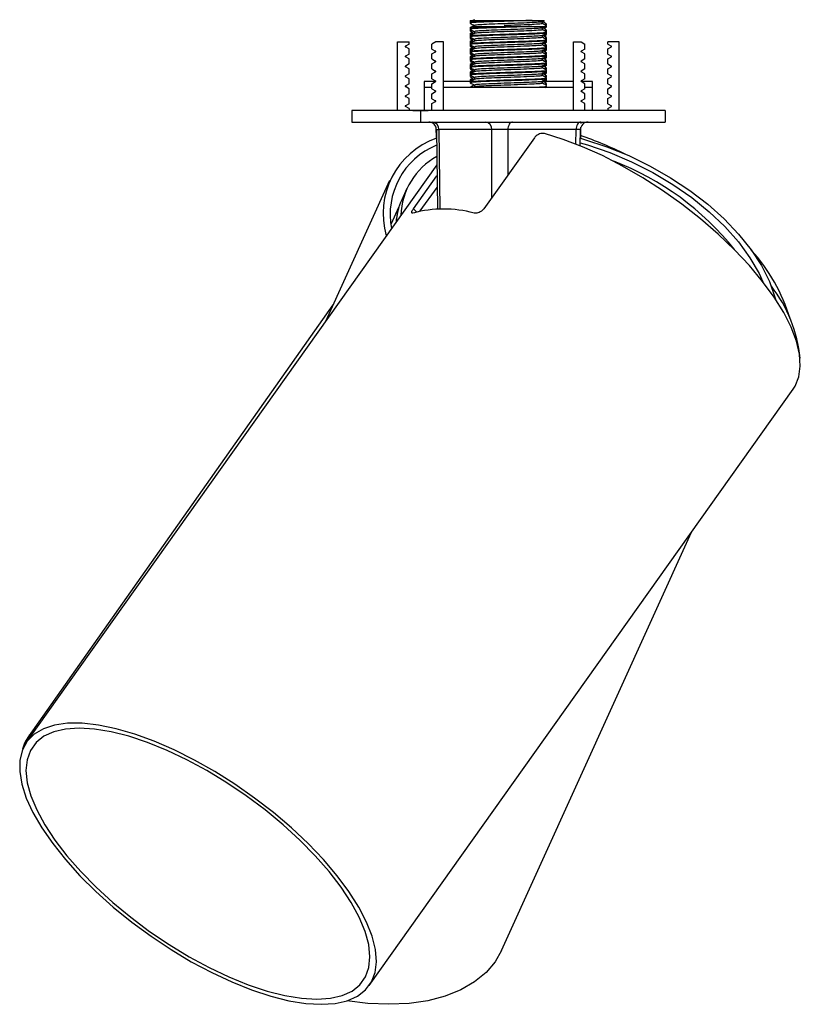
# Model space of a CAD drawing. Header units: millimetres. Extents: x 465 to 922, y 447 to 608.
# Tile 6 of 6: x 901 to 922, y 447 to 472. Entities that reach past the tile are written whole.
import ezdxf

# ---------------------------------------------------------------- set-up
doc = ezdxf.new("R2010")
doc.units = ezdxf.units.MM
doc.linetypes.add('CENTERX2', pattern=[20.32, 12.7, -2.54, 2.54, -2.54])

msp = doc.modelspace()

# ---------------------------------------------------------------- linework, layer by layer
at = {"color": 7, "linetype": 'Continuous', "lineweight": 25}
for p, q in [((912.874, 472.358), (912.874, 472.333)), ((912.875, 472.404), (912.949, 472.404)), ((912.876, 472.379), (912.893, 472.369)), ((913.76, 472.404), (914.496, 472.404)), ((914.551, 472.404), (914.685, 472.404)), ((914.765, 472.368), (914.817, 472.399)), ((914.766, 472.32), (914.766, 472.369)), ((914.874, 472.28), (914.874, 472.305)), ((912.874, 472.205), (912.874, 472.198)), ((912.874, 472.198), (912.874, 472.173)), ((912.874, 472.158), (912.874, 472.133)), ((912.874, 472.052), (912.874, 472.027)), ((912.876, 472.225), (912.898, 472.213)), ((912.886, 472.165), (912.876, 472.159)), ((912.913, 472.142), (912.89, 472.133)), ((912.983, 472.269), (912.983, 472.269)), ((912.985, 472.113), (912.985, 472.063)), ((913.751, 472.244), (914.489, 472.244)), ((914.544, 472.244), (914.584, 472.244)), ((914.765, 472.209), (914.817, 472.239)), ((914.766, 472.16), (914.766, 472.21)), ((914.862, 472.123), (914.872, 472.129)), ((914.873, 472.059), (914.863, 472.065)), ((914.873, 472.107), (914.865, 472.111)), ((914.874, 472.104), (914.868, 472.105)), ((914.874, 472.233), (914.874, 472.258)), ((914.874, 472.127), (914.874, 472.152)), ((914.874, 472.098), (914.874, 472.105)), ((914.874, 472.073), (914.874, 472.098)), ((914.874, 472.033), (914.874, 472.058)), ((910.974, 470.044), (910.974, 471.844)), ((910.974, 471.844), (911.274, 471.844)), ((911.274, 471.784), (911.178, 471.729)), ((911.274, 471.784), (911.274, 471.844)), ((911.975, 471.844), (911.874, 471.786)), ((911.874, 471.654), (911.874, 471.786)), ((912.174, 471.844), (911.975, 471.844)), ((912.174, 470.044), (912.174, 471.844)), ((912.874, 472.005), (912.874, 471.998)), ((912.874, 471.998), (912.874, 471.973)), ((912.874, 471.958), (912.874, 471.933)), ((912.874, 471.852), (912.874, 471.827)), ((912.874, 471.805), (912.874, 471.798)), ((912.874, 471.798), (912.874, 471.773)), ((912.876, 472.025), (912.898, 472.013)), ((912.886, 472.013), (912.876, 472.007)), ((912.886, 471.965), (912.876, 471.959)), ((912.876, 471.825), (912.898, 471.813)), ((912.892, 471.816), (912.876, 471.807)), ((912.985, 471.913), (912.985, 471.863)), ((914.766, 471.96), (914.766, 472.01)), ((914.766, 471.76), (914.766, 471.81)), ((914.862, 471.923), (914.872, 471.929)), ((914.873, 471.859), (914.863, 471.865)), ((914.873, 471.907), (914.865, 471.911)), ((914.874, 471.904), (914.868, 471.905)), ((914.874, 471.927), (914.874, 471.952)), ((914.874, 471.898), (914.874, 471.905)), ((914.874, 471.873), (914.874, 471.898)), ((914.874, 471.833), (914.874, 471.858)), ((915.574, 471.844), (915.774, 471.844)), ((915.574, 470.044), (915.574, 471.844)), ((915.774, 471.844), (915.874, 471.786)), ((915.874, 471.654), (915.874, 471.786)), ((916.474, 471.784), (916.474, 471.844)), ((916.774, 471.844), (916.474, 471.844)), ((916.474, 471.784), (916.57, 471.729)), ((916.774, 470.044), (916.774, 471.844)), ((911.274, 471.656), (911.178, 471.711)), ((911.274, 471.524), (911.178, 471.469)), ((911.274, 471.524), (911.274, 471.656)), ((911.874, 471.654), (911.97, 471.599)), ((911.874, 471.526), (911.97, 471.581)), ((911.874, 471.394), (911.874, 471.526)), ((912.874, 471.758), (912.874, 471.733)), ((912.874, 471.652), (912.874, 471.627)), ((912.874, 471.605), (912.874, 471.598)), ((912.874, 471.598), (912.874, 471.573)), ((912.874, 471.558), (912.874, 471.533)), ((912.886, 471.765), (912.876, 471.759)), ((912.876, 471.625), (912.898, 471.613)), ((912.892, 471.616), (912.876, 471.607)), ((912.886, 471.565), (912.876, 471.559)), ((912.985, 471.713), (912.985, 471.663)), ((914.766, 471.56), (914.766, 471.61)), ((914.862, 471.723), (914.872, 471.729)), ((914.862, 471.523), (914.872, 471.529)), ((914.873, 471.659), (914.863, 471.665)), ((914.873, 471.707), (914.865, 471.711)), ((914.874, 471.704), (914.868, 471.705)), ((914.874, 471.727), (914.874, 471.752)), ((914.874, 471.698), (914.874, 471.705)), ((914.874, 471.673), (914.874, 471.698)), ((914.874, 471.633), (914.874, 471.658)), ((914.874, 471.527), (914.874, 471.552)), ((915.874, 471.654), (915.778, 471.599)), ((915.874, 471.526), (915.778, 471.581)), ((915.874, 471.394), (915.874, 471.526)), ((916.474, 471.656), (916.57, 471.711)), ((916.474, 471.524), (916.474, 471.656)), ((916.474, 471.524), (916.57, 471.469)), ((911.274, 471.396), (911.178, 471.451)), ((911.274, 471.264), (911.274, 471.396)), ((911.874, 471.394), (911.97, 471.339)), ((911.874, 471.266), (911.97, 471.321)), ((911.874, 471.134), (911.874, 471.266)), ((912.874, 471.452), (912.874, 471.427)), ((912.874, 471.405), (912.874, 471.398)), ((912.874, 471.398), (912.874, 471.373)), ((912.874, 471.358), (912.874, 471.333)), ((912.876, 471.425), (912.898, 471.413)), ((912.886, 471.413), (912.876, 471.407)), ((912.886, 471.365), (912.876, 471.359)), ((912.905, 471.376), (912.891, 471.368)), ((912.985, 471.513), (912.985, 471.463)), ((912.985, 471.313), (912.985, 471.263)), ((914.766, 471.36), (914.766, 471.41)), ((914.858, 471.268), (914.844, 471.276)), ((914.862, 471.323), (914.872, 471.329)), ((914.873, 471.459), (914.863, 471.465)), ((914.873, 471.507), (914.865, 471.511)), ((914.873, 471.307), (914.865, 471.311)), ((914.874, 471.504), (914.868, 471.505)), ((914.874, 471.304), (914.868, 471.305)), ((914.874, 471.498), (914.874, 471.505)), ((914.874, 471.473), (914.874, 471.498)), ((914.874, 471.433), (914.874, 471.458)), ((914.874, 471.327), (914.874, 471.352)), ((914.874, 471.298), (914.874, 471.305)), ((914.874, 471.273), (914.874, 471.298)), ((915.874, 471.394), (915.778, 471.339)), ((915.874, 471.266), (915.778, 471.321)), ((915.874, 471.134), (915.874, 471.266)), ((916.474, 471.396), (916.57, 471.451)), ((916.474, 471.264), (916.474, 471.396)), ((911.274, 471.264), (911.178, 471.209)), ((911.274, 471.136), (911.178, 471.191)), ((911.274, 471.004), (911.274, 471.136)), ((911.874, 471.134), (911.97, 471.079)), ((911.874, 471.006), (911.97, 471.061)), ((912.874, 471.252), (912.874, 471.227)), ((912.874, 471.205), (912.874, 471.198)), ((912.874, 471.198), (912.874, 471.173)), ((912.874, 471.158), (912.874, 471.133)), ((912.874, 471.052), (912.874, 471.027)), ((912.876, 471.225), (912.898, 471.213)), ((912.892, 471.216), (912.876, 471.207)), ((912.886, 471.165), (912.876, 471.159)), ((912.876, 471.025), (912.898, 471.013)), ((912.892, 471.016), (912.876, 471.007)), ((912.985, 471.113), (912.985, 471.063)), ((914.766, 471.16), (914.766, 471.21)), ((914.766, 470.96), (914.766, 471.01)), ((914.862, 471.123), (914.872, 471.129)), ((914.873, 471.259), (914.863, 471.265)), ((914.873, 471.059), (914.863, 471.065)), ((914.873, 471.107), (914.865, 471.111)), ((914.874, 471.104), (914.868, 471.105)), ((914.874, 471.233), (914.874, 471.258)), ((914.874, 471.127), (914.874, 471.152)), ((914.874, 471.098), (914.874, 471.105)), ((914.874, 471.073), (914.874, 471.098)), ((914.874, 471.033), (914.874, 471.058)), ((915.874, 471.134), (915.778, 471.079)), ((915.874, 471.006), (915.778, 471.061)), ((916.474, 471.264), (916.57, 471.209)), ((916.474, 471.136), (916.57, 471.191)), ((916.474, 471.004), (916.474, 471.136)), ((911.274, 471.004), (911.178, 470.949)), ((911.274, 470.876), (911.178, 470.931)), ((911.274, 470.744), (911.274, 470.876)), ((911.674, 470.804), (911.674, 470.644)), ((911.973, 470.804), (911.674, 470.804)), ((911.874, 470.874), (911.874, 471.006)), ((911.874, 470.874), (911.97, 470.819)), ((911.874, 470.746), (911.97, 470.801)), ((912.878, 470.804), (912.174, 470.804)), ((912.874, 471.005), (912.874, 470.998)), ((912.874, 470.998), (912.874, 470.973)), ((912.874, 470.958), (912.874, 470.933)), ((912.874, 470.852), (912.874, 470.827)), ((912.874, 470.805), (912.874, 470.804)), ((912.874, 470.798), (912.874, 470.773)), ((912.886, 470.965), (912.876, 470.959)), ((912.876, 470.825), (912.898, 470.813)), ((912.892, 470.816), (912.876, 470.807)), ((912.985, 470.913), (912.985, 470.863)), ((914.766, 470.76), (914.766, 470.81)), ((915.574, 470.804), (914.78, 470.804)), ((914.826, 470.804), (914.873, 470.831)), ((914.847, 470.915), (914.872, 470.929)), ((914.873, 470.859), (914.863, 470.865)), ((914.873, 470.907), (914.865, 470.911)), ((914.874, 470.904), (914.868, 470.905)), ((914.874, 470.927), (914.874, 470.952)), ((914.874, 470.898), (914.874, 470.905)), ((914.874, 470.873), (914.874, 470.898)), ((914.874, 470.833), (914.874, 470.858)), ((914.874, 470.727), (914.874, 470.752)), ((916.074, 470.804), (915.775, 470.804)), ((915.874, 470.874), (915.778, 470.819)), ((915.874, 470.746), (915.778, 470.801)), ((915.874, 470.874), (915.874, 471.006)), ((916.074, 470.644), (916.074, 470.804)), ((916.474, 471.004), (916.57, 470.949)), ((916.474, 470.876), (916.57, 470.931)), ((916.474, 470.744), (916.474, 470.876)), ((911.274, 470.744), (911.178, 470.689)), ((911.274, 470.616), (911.178, 470.671)), ((911.274, 470.484), (911.274, 470.616)), ((911.674, 470.644), (911.674, 470.044)), ((911.874, 470.644), (911.674, 470.644)), ((911.874, 470.614), (911.874, 470.746)), ((911.874, 470.614), (911.97, 470.559)), ((911.874, 470.486), (911.97, 470.541)), ((915.574, 470.644), (912.174, 470.644)), ((912.874, 470.652), (912.874, 470.644)), ((912.984, 470.662), (912.953, 470.644)), ((912.985, 470.713), (912.985, 470.663)), ((914.826, 470.644), (914.873, 470.671)), ((914.862, 470.723), (914.872, 470.729)), ((914.874, 470.673), (914.874, 470.698)), ((915.874, 470.614), (915.778, 470.559)), ((915.874, 470.486), (915.778, 470.541)), ((915.874, 470.614), (915.874, 470.746)), ((916.074, 470.644), (915.874, 470.644)), ((916.074, 470.044), (916.074, 470.644)), ((916.474, 470.744), (916.57, 470.689)), ((916.474, 470.616), (916.57, 470.671)), ((916.474, 470.484), (916.474, 470.616)), ((911.274, 470.484), (911.178, 470.429)), ((911.274, 470.356), (911.178, 470.411)), ((911.274, 470.224), (911.274, 470.356)), ((911.874, 470.354), (911.874, 470.486)), ((911.874, 470.354), (911.97, 470.299)), ((911.874, 470.226), (911.97, 470.281)), ((915.874, 470.354), (915.778, 470.299)), ((915.874, 470.226), (915.778, 470.281)), ((915.874, 470.354), (915.874, 470.486)), ((916.474, 470.484), (916.57, 470.429)), ((916.474, 470.356), (916.57, 470.411)), ((916.474, 470.224), (916.474, 470.356)), ((909.774, 470.044), (909.774, 469.744)), ((917.974, 470.044), (909.774, 470.044)), ((911.274, 470.224), (911.178, 470.169)), ((911.274, 470.096), (911.178, 470.151)), ((911.274, 470.096), (911.274, 470.044)), ((911.874, 470.044), (911.874, 470.226)), ((915.874, 470.044), (915.874, 470.226)), ((916.474, 470.224), (916.57, 470.169)), ((916.474, 470.096), (916.57, 470.151)), ((916.474, 470.096), (916.474, 470.044)), ((917.974, 470.044), (917.974, 469.744)), ((909.774, 469.744), (917.974, 469.744)), ((911.979, 469.606), (911.983, 469.315)), ((911.989, 469.547), (912.015, 467.466)), ((913.44, 469.546), (912.052, 469.546)), ((915.644, 469.546), (913.861, 469.546)), ((915.755, 469.122), (915.76, 469.547)), ((915.766, 469.319), (915.77, 469.606)), ((914.555, 469.334), (913.234, 467.476)), ((912, 468.623), (901.269, 453.522)), ((910.762, 468.215), (909.085, 464.52)), ((911.392, 467.476), (912.004, 468.337)), ((911.217, 468.008), (911.082, 467.711)), ((911.57, 467.416), (912.008, 468.031)), ((911.009, 467.521), (910.8, 467.06)), ((909.284, 464.96), (901.316, 453.667)), ((909.287, 464.966), (909.277, 464.95)), ((910.235, 447.15), (921.326, 462.756)), ((913.695, 448.063), (918.664, 459.011))]:
    msp.add_line(p, q, dxfattribs=at)
at = {"color": 7, "linetype": 'CENTERX2'}
for p, q in [((911.374, 470.044), (911.774, 470.044)), ((911.774, 470.044), (911.574, 470.044)), ((911.574, 470.044), (911.574, 469.744))]:
    msp.add_line(p, q, dxfattribs=at)
at = {"color": 8, "linetype": 'Continuous', "lineweight": 25}
for p, q in [((912.052, 469.546), (912.078, 467.467)), ((913.443, 467.769), (913.44, 469.546)), ((913.861, 469.546), (913.863, 468.36)), ((915.639, 469.168), (915.644, 469.546)), ((911.392, 467.476), (911.467, 467.39))]:
    msp.add_line(p, q, dxfattribs=at)
at = {"color": 7, "linetype": 'Continuous', "lineweight": 25, "flags": 128}
for points in [[(913.984, 469.744), (913.96, 469.74), (913.937, 469.729), (913.916, 469.711), (913.897, 469.686), (913.882, 469.656), (913.87, 469.622), (913.863, 469.585), (913.861, 469.546)], [(915.767, 469.744), (915.743, 469.74), (915.72, 469.729), (915.699, 469.711), (915.68, 469.686), (915.665, 469.656), (915.654, 469.622), (915.647, 469.585), (915.644, 469.546)], [(915.775, 469.744), (915.775, 469.744), (915.771, 469.705)], [(921.326, 462.756), (921.376, 462.834), (921.473, 463.077), (921.512, 463.356), (921.491, 463.668), (921.411, 464.009), (921.272, 464.375), (921.077, 464.76), (920.827, 465.161), (920.527, 465.572), (920.179, 465.988), (919.789, 466.403), (919.362, 466.812), (918.902, 467.21), (918.415, 467.592), (917.909, 467.952), (917.389, 468.287), (916.862, 468.593), (916.335, 468.864), (915.814, 469.098), (915.307, 469.291), (914.819, 469.442)], [(915.757, 469.322), (915.864, 469.291), (916.447, 469.098), (917.022, 468.864), (917.581, 468.593), (918.117, 468.287), (918.623, 467.952), (919.092, 467.592), (919.519, 467.21), (919.898, 466.812), (920.225, 466.403), (920.494, 465.988), (920.703, 465.572), (920.849, 465.161), (920.864, 465.107)], [(915.755, 469.2), (915.943, 469.145), (916.525, 468.944), (917.097, 468.703), (917.651, 468.424), (918.179, 468.11), (918.673, 467.767), (919.128, 467.398), (919.537, 467.01), (919.894, 466.607), (920.194, 466.194), (920.434, 465.779), (920.532, 465.565)], [(908.978, 446.656), (909.342, 446.68), (909.659, 446.751), (909.925, 446.87), (910.137, 447.033), (910.292, 447.24), (910.387, 447.487), (910.422, 447.771), (910.397, 448.089), (910.31, 448.436), (910.165, 448.807), (909.961, 449.199), (909.703, 449.605), (909.393, 450.021), (909.036, 450.441), (908.636, 450.86), (908.199, 451.272), (907.729, 451.672), (907.234, 452.054), (906.72, 452.414), (906.193, 452.746), (905.66, 453.048), (905.128, 453.314), (904.604, 453.541), (904.096, 453.726), (903.609, 453.868), (903.15, 453.963), (902.725, 454.011), (902.339, 454.011), (901.998, 453.963), (901.706, 453.868), (901.466, 453.726), (901.283, 453.541), (901.157, 453.314), (901.092, 453.048), (901.087, 452.746), (901.143, 452.414), (901.259, 452.054), (901.434, 451.672), (901.665, 451.272), (901.95, 450.86), (902.284, 450.441), (902.663, 450.021), (903.082, 449.605), (903.536, 449.199), (904.02, 448.807), (904.525, 448.436), (905.047, 448.089), (905.578, 447.771), (906.111, 447.487), (906.64, 447.24), (907.156, 447.033), (907.655, 446.87), (908.129, 446.751), (908.572, 446.68), (908.978, 446.656)], [(908.86, 446.79), (909.217, 446.814), (909.527, 446.885), (909.786, 447.004), (909.991, 447.167), (910.138, 447.373), (910.225, 447.619), (910.253, 447.902), (910.219, 448.218), (910.125, 448.563), (909.972, 448.932), (909.762, 449.319), (909.497, 449.72), (909.182, 450.13), (908.821, 450.542), (908.418, 450.952), (907.979, 451.353), (907.51, 451.741), (907.017, 452.11), (906.507, 452.454), (905.987, 452.77), (905.463, 453.053), (904.944, 453.299), (904.435, 453.506), (903.945, 453.669), (903.478, 453.787), (903.043, 453.859), (902.644, 453.883), (902.287, 453.859), (901.977, 453.787), (901.718, 453.669), (901.514, 453.506), (901.367, 453.299), (901.279, 453.053), (901.252, 452.77), (901.285, 452.454), (901.379, 452.11), (901.532, 451.741), (901.742, 451.353), (902.007, 450.952), (902.322, 450.542), (902.683, 450.13), (903.086, 449.72), (903.525, 449.319), (903.995, 448.932), (904.487, 448.563), (904.997, 448.218), (905.518, 447.902), (906.041, 447.619), (906.56, 447.373), (907.069, 447.167), (907.56, 447.004), (908.026, 446.885), (908.462, 446.814), (908.86, 446.79)], [(913.695, 448.063), (913.529, 447.771), (913.289, 447.487), (912.988, 447.24), (912.632, 447.033), (912.224, 446.87), (911.769, 446.751), (911.275, 446.68), (910.747, 446.656)], [(910.747, 446.656), (910.192, 446.68), (909.645, 446.747)]]:
    msp.add_lwpolyline(points, dxfattribs=at)
at = {"color": 7, "linetype": 'Continuous', "lineweight": 25}
for centre, radius, start, end in [((911.183, 471.72), 0.01, 120, 240), ((911.965, 471.59), 0.01, 300, 60), ((915.783, 471.59), 0.01, 120, 240), ((916.565, 471.72), 0.01, 300, 60), ((911.183, 471.46), 0.01, 120, 240), ((911.965, 471.33), 0.01, 300, 60), ((915.783, 471.33), 0.01, 120, 240), ((916.565, 471.46), 0.01, 300, 60), ((911.183, 471.2), 0.01, 120, 240), ((911.965, 471.07), 0.01, 300, 60), ((915.783, 471.07), 0.01, 120, 240), ((916.565, 471.2), 0.01, 300, 60), ((911.183, 470.94), 0.01, 120, 240), ((911.965, 470.81), 0.01, 300, 60), ((915.783, 470.81), 0.01, 120, 240), ((916.565, 470.94), 0.01, 300, 60), ((911.183, 470.68), 0.01, 120, 240), ((911.965, 470.55), 0.01, 300, 60), ((915.783, 470.55), 0.01, 120, 240), ((916.565, 470.68), 0.01, 300, 60), ((911.183, 470.42), 0.01, 120, 240), ((911.965, 470.29), 0.01, 300, 60), ((915.783, 470.29), 0.01, 120, 240), ((916.565, 470.42), 0.01, 300, 60), ((911.183, 470.16), 0.01, 120, 240), ((916.565, 470.16), 0.01, 300, 60), ((911.789, 469.544), 0.2, 1.0755, 90), ((911.871, 469.563), 0.182, 354.4914, 82.5567), ((913.258, 469.563), 0.182, 354.4914, 82.5567), ((915.96, 469.544), 0.2, 90, 179.7192), ((912.683, 467.349), 2.088, 109.3472, 196.2742), ((912.504, 459.897), 10.036, 63.836, 71.0807), ((912.729, 467.331), 1.949, 112.1396, 191.0881), ((912.876, 467.258), 1.813, 118.9637, 178.5483), ((914.002, 461.814), 7.386, 38.4218, 69.1674), ((912.653, 467.001), 1.723, 155.6918, 176.0056), ((912.71, 466.991), 1.781, 162.6845, 175.7877), ((912.177, 464.391), 3.077, 74.9631, 105.0369), ((916.646, 463.179), 4.816, 17.1905, 41.9243), ((917.956, 463.24), 3.563, 5.2265, 38.2411), ((902.118, 453.101), 0.982, 127.1292, 166.5403)]:
    msp.add_arc(centre, radius, start, end, dxfattribs=at)
at = {"color": 8, "linetype": 'Continuous', "lineweight": 25}
for centre, major_axis, start_param, end_param in [((912.289, 469.544), (0.3, -0.002), 3.142938, 3.802867), ((915.46, 469.544), (0.3, 0.002), 6.281511, 7.192631)]:
    msp.add_ellipse(centre, major_axis=major_axis, ratio=0.001018, start_param=start_param, end_param=end_param, dxfattribs=at)
at = {"color": 7, "linetype": 'Continuous', "lineweight": 25}
msp.add_ellipse((913.677, 469.544), major_axis=(0.3, 0), ratio=0.008164, start_param=0.909582, end_param=2.480302, dxfattribs=at)
for points, knots in [([(912.929, 472.39), (912.89, 472.386), (912.849, 472.383), (912.878, 472.379), (912.879, 472.379)], [0, 0, 0, 0, 0.9550425, 1, 1, 1, 1]), ([(912.984, 472.422), (912.966, 472.412), (912.93, 472.391), (912.894, 472.37), (912.876, 472.359)], [0, 0, 0, 0, 0.499965, 1, 1, 1, 1]), ([(912.876, 472.331), (912.894, 472.321), (912.93, 472.3), (912.966, 472.279), (912.984, 472.268)], [0, 0, 0, 0, 0.500036, 1, 1, 1, 1]), ([(914.496, 472.404), (914.384, 472.4), (914.16, 472.392), (913.756, 472.379), (913.375, 472.367), (913.074, 472.354), (912.894, 472.343), (912.891, 472.336), (912.89, 472.333)], [0, 0, 0, 0, 0.175188, 0.350377, 0.525565, 0.700754, 0.875942, 1, 1, 1, 1]), ([(912.895, 472.36), (912.896, 472.362), (912.901, 472.368), (913.075, 472.379), (913.374, 472.392), (913.631, 472.4), (913.76, 472.404)], [0, 0, 0, 0, 0.1581942, 0.4387961, 0.7193981, 1, 1, 1, 1]), ([(912.956, 472.404), (912.955, 472.404), (912.941, 472.404), (913.002, 472.404), (913.155, 472.404), (913.402, 472.404), (913.62, 472.404), (913.744, 472.404), (913.76, 472.404)], [0, 0, 0, 0, 0.017534, 0.248014, 0.482079, 0.71842, 0.963393, 1, 1, 1, 1]), ([(914.756, 472.368), (914.758, 472.368), (914.772, 472.363), (914.666, 472.354), (914.445, 472.342), (914.125, 472.329), (913.77, 472.317), (913.429, 472.304), (913.16, 472.292), (912.994, 472.28), (912.993, 472.272), (912.992, 472.268)], [0, 0, 0, 0, 0.01704, 0.14204, 0.26704, 0.39204, 0.51704, 0.64204, 0.76704, 0.89204, 1, 1, 1, 1]), ([(914.752, 472.32), (914.756, 472.319), (914.774, 472.314), (914.668, 472.304), (914.444, 472.292), (914.127, 472.279), (913.879, 472.271), (913.765, 472.266), (913.761, 472.266)], [0, 0, 0, 0, 0.067432, 0.298668, 0.529904, 0.761141, 0.992377, 1, 1, 1, 1]), ([(914.496, 472.404), (914.557, 472.404), (914.695, 472.404), (914.812, 472.404), (914.814, 472.404), (914.814, 472.404)], [0, 0, 0, 0, 0.326279, 0.725365, 1, 1, 1, 1]), ([(914.873, 472.307), (914.855, 472.317), (914.819, 472.338), (914.784, 472.359), (914.766, 472.369)], [0, 0, 0, 0, 0.507698, 1, 1, 1, 1]), ([(914.873, 472.259), (914.855, 472.27), (914.819, 472.29), (914.784, 472.311), (914.766, 472.321)], [0, 0, 0, 0, 0.507955, 1, 1, 1, 1]), ([(914.811, 472.295), (914.845, 472.298), (914.891, 472.302), (914.865, 472.306), (914.859, 472.307)], [0, 0, 0, 0, 0.74521, 1, 1, 1, 1]), ([(912.98, 472.111), (912.963, 472.102), (912.928, 472.081), (912.893, 472.061), (912.875, 472.051)], [0, 0, 0, 0, 0.482155, 1, 1, 1, 1]), ([(912.983, 472.269), (912.965, 472.259), (912.93, 472.238), (912.894, 472.217), (912.876, 472.207)], [0, 0, 0, 0, 0.495093, 1, 1, 1, 1]), ([(912.984, 472.262), (912.966, 472.252), (912.93, 472.231), (912.894, 472.21), (912.876, 472.2)], [0, 0, 0, 0, 0.4999647, 1, 1, 1, 1]), ([(912.876, 472.171), (912.894, 472.161), (912.93, 472.14), (912.966, 472.119), (912.984, 472.109)], [0, 0, 0, 0, 0.500036, 1, 1, 1, 1]), ([(912.876, 472.131), (912.894, 472.121), (912.917, 472.107), (912.94, 472.094), (912.945, 472.091)], [0, 0, 0, 0, 0.785217, 1, 1, 1, 1]), ([(912.984, 472.062), (912.966, 472.052), (912.93, 472.031), (912.894, 472.01), (912.876, 472)], [0, 0, 0, 0, 0.499965, 1, 1, 1, 1]), ([(912.892, 472.052), (912.886, 472.054), (912.869, 472.059), (912.937, 472.063), (912.985, 472.067)], [0, 0, 0, 0, 0.301608, 1, 1, 1, 1]), ([(912.891, 472.198), (912.891, 472.201), (912.892, 472.208), (913.068, 472.219), (913.366, 472.232), (913.622, 472.24), (913.751, 472.244)], [0, 0, 0, 0, 0.185882, 0.457255, 0.728627, 1, 1, 1, 1]), ([(914.489, 472.244), (914.376, 472.24), (914.151, 472.232), (913.746, 472.219), (913.367, 472.207), (913.068, 472.194), (912.892, 472.183), (912.891, 472.176), (912.891, 472.173)], [0, 0, 0, 0, 0.175902, 0.351805, 0.527707, 0.70361, 0.879512, 1, 1, 1, 1]), ([(912.891, 471.998), (912.891, 472.001), (912.892, 472.008), (913.068, 472.019), (913.366, 472.032), (913.748, 472.044), (914.146, 472.057), (914.506, 472.069), (914.761, 472.082), (914.885, 472.092), (914.861, 472.098), (914.854, 472.1)], [0, 0, 0, 0, 0.084103, 0.206888, 0.329672, 0.452457, 0.575241, 0.698026, 0.82081, 0.943594, 1, 1, 1, 1]), ([(914.858, 472.073), (914.862, 472.072), (914.882, 472.066), (914.76, 472.057), (914.506, 472.044), (914.146, 472.032), (913.748, 472.019), (913.366, 472.007), (913.068, 471.994), (912.892, 471.983), (912.891, 471.976), (912.891, 471.973)], [0, 0, 0, 0, 0.0393789, 0.1643789, 0.2893789, 0.4143789, 0.5393789, 0.6643789, 0.7893789, 0.9143789, 1, 1, 1, 1]), ([(912.955, 472.244), (912.954, 472.244), (912.94, 472.244), (912.999, 472.244), (913.149, 472.244), (913.394, 472.244), (913.611, 472.244), (913.735, 472.244), (913.751, 472.244)], [0, 0, 0, 0, 0.011293, 0.243237, 0.478789, 0.716631, 0.96316, 1, 1, 1, 1]), ([(914.755, 472.209), (914.757, 472.208), (914.77, 472.203), (914.662, 472.194), (914.438, 472.182), (914.117, 472.169), (913.761, 472.157), (913.422, 472.144), (913.155, 472.132), (912.993, 472.12), (912.993, 472.112), (912.994, 472.109)], [0, 0, 0, 0, 0.019987, 0.144987, 0.269987, 0.394987, 0.519987, 0.644987, 0.769987, 0.894987, 1, 1, 1, 1]), ([(914.751, 472.161), (914.756, 472.159), (914.773, 472.154), (914.664, 472.144), (914.438, 472.132), (914.117, 472.119), (913.762, 472.107), (913.421, 472.094), (913.157, 472.082), (913.005, 472.071), (913.002, 472.065), (913.001, 472.063)], [0, 0, 0, 0, 0.040119, 0.167607, 0.295094, 0.422581, 0.550069, 0.677556, 0.805043, 0.93253, 1, 1, 1, 1]), ([(914.489, 472.244), (914.551, 472.244), (914.69, 472.244), (914.81, 472.244), (914.813, 472.244), (914.814, 472.244)], [0, 0, 0, 0, 0.32289, 0.717831, 1, 1, 1, 1]), ([(914.765, 472.009), (914.783, 472.019), (914.819, 472.04), (914.855, 472.061), (914.873, 472.071)], [0, 0, 0, 0, 0.499964, 1, 1, 1, 1]), ([(914.873, 472.1), (914.855, 472.11), (914.819, 472.131), (914.784, 472.151), (914.766, 472.161)], [0, 0, 0, 0, 0.507976, 1, 1, 1, 1]), ([(914.767, 472.244), (914.816, 472.247), (914.883, 472.252), (914.863, 472.257), (914.859, 472.258)], [0, 0, 0, 0, 0.743706, 1, 1, 1, 1]), ([(914.873, 472.154), (914.855, 472.164), (914.821, 472.184), (914.787, 472.204), (914.772, 472.213)], [0, 0, 0, 0, 0.5344686, 1, 1, 1, 1]), ([(914.859, 472.233), (914.864, 472.232), (914.882, 472.227), (914.825, 472.223), (914.785, 472.221)], [0, 0, 0, 0, 0.296772, 1, 1, 1, 1]), ([(914.801, 472.141), (914.816, 472.142), (914.873, 472.146), (914.864, 472.15), (914.857, 472.152)], [0, 0, 0, 0, 0.2647027, 1, 1, 1, 1]), ([(914.806, 472.193), (914.81, 472.195), (914.833, 472.208), (914.855, 472.221), (914.873, 472.231)], [0, 0, 0, 0, 0.18609, 1, 1, 1, 1]), ([(914.838, 472.051), (914.851, 472.052), (914.879, 472.054), (914.866, 472.057), (914.859, 472.058)], [0, 0, 0, 0, 0.461528, 1, 1, 1, 1]), ([(912.926, 471.943), (912.921, 471.942), (912.873, 471.939), (912.882, 471.936), (912.89, 471.933)], [0, 0, 0, 0, 0.092574, 1, 1, 1, 1]), ([(912.98, 471.911), (912.963, 471.902), (912.928, 471.881), (912.893, 471.861), (912.875, 471.851)], [0, 0, 0, 0, 0.482155, 1, 1, 1, 1]), ([(912.876, 471.971), (912.894, 471.961), (912.93, 471.94), (912.966, 471.919), (912.984, 471.909)], [0, 0, 0, 0, 0.500036, 1, 1, 1, 1]), ([(912.876, 471.931), (912.894, 471.921), (912.917, 471.907), (912.94, 471.894), (912.945, 471.891)], [0, 0, 0, 0, 0.785217, 1, 1, 1, 1]), ([(912.984, 471.862), (912.966, 471.852), (912.93, 471.831), (912.894, 471.81), (912.876, 471.8)], [0, 0, 0, 0, 0.499965, 1, 1, 1, 1]), ([(912.941, 472.037), (912.915, 472.035), (912.87, 472.032), (912.885, 472.029), (912.892, 472.027)], [0, 0, 0, 0, 0.5668, 1, 1, 1, 1]), ([(912.941, 471.837), (912.915, 471.835), (912.87, 471.832), (912.885, 471.829), (912.892, 471.827)], [0, 0, 0, 0, 0.5668, 1, 1, 1, 1]), ([(912.892, 471.852), (912.886, 471.854), (912.869, 471.859), (912.937, 471.863), (912.985, 471.867)], [0, 0, 0, 0, 0.301608, 1, 1, 1, 1]), ([(912.891, 471.798), (912.891, 471.801), (912.892, 471.808), (913.068, 471.819), (913.366, 471.832), (913.748, 471.844), (914.146, 471.857), (914.506, 471.869), (914.761, 471.882), (914.885, 471.892), (914.861, 471.898), (914.854, 471.9)], [0, 0, 0, 0, 0.084103, 0.206888, 0.329672, 0.452457, 0.575241, 0.698026, 0.82081, 0.943594, 1, 1, 1, 1]), ([(914.858, 471.873), (914.862, 471.872), (914.882, 471.866), (914.76, 471.857), (914.506, 471.844), (914.146, 471.832), (913.748, 471.819), (913.366, 471.807), (913.068, 471.794), (912.892, 471.783), (912.891, 471.776), (912.891, 471.773)], [0, 0, 0, 0, 0.0393789, 0.1643789, 0.2893789, 0.4143789, 0.5393789, 0.6643789, 0.7893789, 0.9143789, 1, 1, 1, 1]), ([(914.755, 472.009), (914.757, 472.008), (914.77, 472.003), (914.662, 471.994), (914.438, 471.982), (914.117, 471.969), (913.761, 471.957), (913.422, 471.944), (913.155, 471.932), (912.993, 471.92), (912.993, 471.912), (912.994, 471.909)], [0, 0, 0, 0, 0.0199869, 0.1449869, 0.2699869, 0.3949869, 0.5199869, 0.6449869, 0.7699869, 0.8949869, 1, 1, 1, 1]), ([(914.755, 471.809), (914.757, 471.808), (914.77, 471.803), (914.662, 471.794), (914.438, 471.782), (914.117, 471.769), (913.761, 471.757), (913.422, 471.744), (913.155, 471.732), (912.993, 471.72), (912.993, 471.712), (912.994, 471.709)], [0, 0, 0, 0, 0.019987, 0.144987, 0.269987, 0.394987, 0.519987, 0.644987, 0.769987, 0.894987, 1, 1, 1, 1]), ([(914.751, 471.961), (914.756, 471.959), (914.773, 471.954), (914.664, 471.944), (914.438, 471.932), (914.117, 471.919), (913.762, 471.907), (913.421, 471.894), (913.157, 471.882), (913.005, 471.871), (913.002, 471.865), (913.001, 471.863)], [0, 0, 0, 0, 0.040119, 0.167607, 0.295094, 0.422581, 0.550069, 0.677556, 0.805043, 0.93253, 1, 1, 1, 1]), ([(914.765, 471.809), (914.783, 471.819), (914.819, 471.84), (914.855, 471.861), (914.873, 471.871)], [0, 0, 0, 0, 0.499964, 1, 1, 1, 1]), ([(914.859, 472.033), (914.863, 472.032), (914.883, 472.027), (914.816, 472.022), (914.766, 472.019)], [0, 0, 0, 0, 0.25555, 1, 1, 1, 1]), ([(914.873, 471.9), (914.855, 471.91), (914.819, 471.931), (914.784, 471.951), (914.766, 471.961)], [0, 0, 0, 0, 0.507976, 1, 1, 1, 1]), ([(914.859, 471.833), (914.863, 471.832), (914.883, 471.827), (914.816, 471.822), (914.766, 471.819)], [0, 0, 0, 0, 0.25555, 1, 1, 1, 1]), ([(914.873, 471.954), (914.855, 471.964), (914.821, 471.984), (914.787, 472.004), (914.772, 472.013)], [0, 0, 0, 0, 0.5344686, 1, 1, 1, 1]), ([(914.873, 471.754), (914.855, 471.764), (914.821, 471.784), (914.787, 471.804), (914.772, 471.813)], [0, 0, 0, 0, 0.534469, 1, 1, 1, 1]), ([(914.801, 471.941), (914.816, 471.942), (914.873, 471.946), (914.864, 471.95), (914.857, 471.952)], [0, 0, 0, 0, 0.264703, 1, 1, 1, 1]), ([(914.806, 471.993), (914.81, 471.995), (914.833, 472.008), (914.855, 472.021), (914.873, 472.031)], [0, 0, 0, 0, 0.18609, 1, 1, 1, 1]), ([(914.806, 471.793), (914.81, 471.795), (914.833, 471.808), (914.855, 471.821), (914.873, 471.831)], [0, 0, 0, 0, 0.18609, 1, 1, 1, 1]), ([(914.838, 471.851), (914.851, 471.852), (914.879, 471.854), (914.866, 471.857), (914.859, 471.858)], [0, 0, 0, 0, 0.461528, 1, 1, 1, 1]), ([(912.926, 471.743), (912.921, 471.742), (912.873, 471.739), (912.882, 471.736), (912.89, 471.733)], [0, 0, 0, 0, 0.092574, 1, 1, 1, 1]), ([(912.926, 471.543), (912.921, 471.542), (912.873, 471.539), (912.882, 471.536), (912.89, 471.533)], [0, 0, 0, 0, 0.092574, 1, 1, 1, 1]), ([(912.98, 471.711), (912.963, 471.702), (912.928, 471.681), (912.893, 471.661), (912.875, 471.651)], [0, 0, 0, 0, 0.482155, 1, 1, 1, 1]), ([(912.876, 471.771), (912.894, 471.761), (912.93, 471.74), (912.966, 471.719), (912.984, 471.709)], [0, 0, 0, 0, 0.500036, 1, 1, 1, 1]), ([(912.876, 471.731), (912.894, 471.721), (912.917, 471.707), (912.94, 471.694), (912.945, 471.691)], [0, 0, 0, 0, 0.785217, 1, 1, 1, 1]), ([(912.984, 471.662), (912.966, 471.652), (912.93, 471.631), (912.894, 471.61), (912.876, 471.6)], [0, 0, 0, 0, 0.499965, 1, 1, 1, 1]), ([(912.876, 471.571), (912.894, 471.561), (912.93, 471.54), (912.966, 471.519), (912.984, 471.509)], [0, 0, 0, 0, 0.500036, 1, 1, 1, 1]), ([(912.876, 471.531), (912.894, 471.521), (912.917, 471.507), (912.94, 471.494), (912.945, 471.491)], [0, 0, 0, 0, 0.785217, 1, 1, 1, 1]), ([(912.941, 471.637), (912.915, 471.635), (912.87, 471.632), (912.885, 471.629), (912.892, 471.627)], [0, 0, 0, 0, 0.5668001, 1, 1, 1, 1]), ([(912.892, 471.652), (912.886, 471.654), (912.869, 471.659), (912.937, 471.663), (912.985, 471.667)], [0, 0, 0, 0, 0.301608, 1, 1, 1, 1]), ([(912.891, 471.598), (912.891, 471.601), (912.892, 471.608), (913.068, 471.619), (913.366, 471.632), (913.748, 471.644), (914.146, 471.657), (914.506, 471.669), (914.761, 471.682), (914.885, 471.692), (914.861, 471.698), (914.854, 471.7)], [0, 0, 0, 0, 0.084103, 0.206888, 0.329672, 0.452457, 0.575241, 0.698026, 0.82081, 0.943594, 1, 1, 1, 1]), ([(914.858, 471.673), (914.862, 471.672), (914.882, 471.666), (914.76, 471.657), (914.506, 471.644), (914.146, 471.632), (913.748, 471.619), (913.366, 471.607), (913.068, 471.594), (912.892, 471.583), (912.891, 471.576), (912.891, 471.573)], [0, 0, 0, 0, 0.0393789, 0.1643789, 0.2893789, 0.4143789, 0.5393789, 0.6643789, 0.7893789, 0.9143789, 1, 1, 1, 1]), ([(914.755, 471.609), (914.757, 471.608), (914.77, 471.603), (914.662, 471.594), (914.438, 471.582), (914.117, 471.569), (913.761, 471.557), (913.422, 471.544), (913.155, 471.532), (912.993, 471.52), (912.993, 471.512), (912.994, 471.509)], [0, 0, 0, 0, 0.0199869, 0.1449869, 0.2699869, 0.3949869, 0.5199869, 0.6449869, 0.7699869, 0.8949869, 1, 1, 1, 1]), ([(914.751, 471.761), (914.756, 471.759), (914.773, 471.754), (914.664, 471.744), (914.438, 471.732), (914.117, 471.719), (913.762, 471.707), (913.421, 471.694), (913.157, 471.682), (913.005, 471.671), (913.002, 471.665), (913.001, 471.663)], [0, 0, 0, 0, 0.040119, 0.167607, 0.295094, 0.422581, 0.550069, 0.677556, 0.805043, 0.93253, 1, 1, 1, 1]), ([(914.751, 471.561), (914.756, 471.559), (914.773, 471.554), (914.664, 471.544), (914.438, 471.532), (914.117, 471.519), (913.762, 471.507), (913.421, 471.494), (913.157, 471.482), (913.005, 471.471), (913.002, 471.465), (913.001, 471.463)], [0, 0, 0, 0, 0.040119, 0.167607, 0.295094, 0.422581, 0.550069, 0.677556, 0.805043, 0.93253, 1, 1, 1, 1]), ([(914.765, 471.609), (914.783, 471.619), (914.819, 471.64), (914.855, 471.661), (914.873, 471.671)], [0, 0, 0, 0, 0.499964, 1, 1, 1, 1]), ([(914.873, 471.7), (914.855, 471.71), (914.819, 471.731), (914.784, 471.751), (914.766, 471.761)], [0, 0, 0, 0, 0.507976, 1, 1, 1, 1]), ([(914.859, 471.633), (914.863, 471.632), (914.883, 471.627), (914.816, 471.622), (914.766, 471.619)], [0, 0, 0, 0, 0.25555, 1, 1, 1, 1]), ([(914.873, 471.5), (914.855, 471.51), (914.819, 471.531), (914.784, 471.551), (914.766, 471.561)], [0, 0, 0, 0, 0.507976, 1, 1, 1, 1]), ([(914.873, 471.554), (914.855, 471.564), (914.821, 471.584), (914.787, 471.604), (914.772, 471.613)], [0, 0, 0, 0, 0.534469, 1, 1, 1, 1]), ([(914.801, 471.741), (914.816, 471.742), (914.873, 471.746), (914.864, 471.75), (914.857, 471.752)], [0, 0, 0, 0, 0.2647027, 1, 1, 1, 1]), ([(914.801, 471.541), (914.816, 471.542), (914.873, 471.546), (914.864, 471.55), (914.857, 471.552)], [0, 0, 0, 0, 0.264703, 1, 1, 1, 1]), ([(914.806, 471.593), (914.81, 471.595), (914.833, 471.608), (914.855, 471.621), (914.873, 471.631)], [0, 0, 0, 0, 0.18609, 1, 1, 1, 1]), ([(914.838, 471.651), (914.851, 471.652), (914.879, 471.654), (914.866, 471.657), (914.859, 471.658)], [0, 0, 0, 0, 0.461528, 1, 1, 1, 1]), ([(912.926, 471.343), (912.921, 471.342), (912.873, 471.339), (912.882, 471.336), (912.89, 471.333)], [0, 0, 0, 0, 0.092574, 1, 1, 1, 1]), ([(912.98, 471.511), (912.963, 471.502), (912.928, 471.481), (912.893, 471.461), (912.875, 471.451)], [0, 0, 0, 0, 0.482155, 1, 1, 1, 1]), ([(912.98, 471.311), (912.963, 471.302), (912.928, 471.281), (912.893, 471.261), (912.875, 471.251)], [0, 0, 0, 0, 0.482155, 1, 1, 1, 1]), ([(912.984, 471.462), (912.966, 471.452), (912.93, 471.431), (912.894, 471.41), (912.876, 471.4)], [0, 0, 0, 0, 0.499965, 1, 1, 1, 1]), ([(912.876, 471.371), (912.894, 471.361), (912.93, 471.34), (912.966, 471.319), (912.984, 471.309)], [0, 0, 0, 0, 0.500036, 1, 1, 1, 1]), ([(912.876, 471.331), (912.894, 471.321), (912.917, 471.307), (912.94, 471.294), (912.945, 471.291)], [0, 0, 0, 0, 0.785217, 1, 1, 1, 1]), ([(912.941, 471.437), (912.915, 471.435), (912.87, 471.432), (912.885, 471.429), (912.892, 471.427)], [0, 0, 0, 0, 0.5668, 1, 1, 1, 1]), ([(912.892, 471.452), (912.886, 471.454), (912.869, 471.459), (912.937, 471.463), (912.985, 471.467)], [0, 0, 0, 0, 0.301608, 1, 1, 1, 1]), ([(912.892, 471.252), (912.886, 471.254), (912.869, 471.259), (912.937, 471.263), (912.985, 471.267)], [0, 0, 0, 0, 0.301608, 1, 1, 1, 1]), ([(912.891, 471.398), (912.891, 471.401), (912.892, 471.408), (913.068, 471.419), (913.366, 471.432), (913.748, 471.444), (914.146, 471.457), (914.506, 471.469), (914.761, 471.482), (914.885, 471.492), (914.861, 471.498), (914.854, 471.5)], [0, 0, 0, 0, 0.084103, 0.206888, 0.329672, 0.452457, 0.575241, 0.698026, 0.82081, 0.943594, 1, 1, 1, 1]), ([(914.858, 471.473), (914.862, 471.472), (914.882, 471.466), (914.76, 471.457), (914.506, 471.444), (914.146, 471.432), (913.748, 471.419), (913.366, 471.407), (913.068, 471.394), (912.892, 471.383), (912.891, 471.376), (912.891, 471.373)], [0, 0, 0, 0, 0.0393789, 0.1643789, 0.2893789, 0.4143789, 0.5393789, 0.6643789, 0.7893789, 0.9143789, 1, 1, 1, 1]), ([(912.891, 471.198), (912.891, 471.201), (912.892, 471.208), (913.068, 471.219), (913.366, 471.232), (913.748, 471.244), (914.146, 471.257), (914.506, 471.269), (914.761, 471.282), (914.885, 471.292), (914.861, 471.298), (914.854, 471.3)], [0, 0, 0, 0, 0.084103, 0.206888, 0.329672, 0.452457, 0.575241, 0.698026, 0.82081, 0.943594, 1, 1, 1, 1]), ([(914.858, 471.273), (914.862, 471.272), (914.882, 471.266), (914.76, 471.257), (914.506, 471.244), (914.146, 471.232), (913.748, 471.219), (913.366, 471.207), (913.068, 471.194), (912.892, 471.183), (912.891, 471.176), (912.891, 471.173)], [0, 0, 0, 0, 0.0393789, 0.1643789, 0.2893789, 0.4143789, 0.5393789, 0.6643789, 0.7893789, 0.9143789, 1, 1, 1, 1]), ([(914.755, 471.409), (914.757, 471.408), (914.77, 471.403), (914.662, 471.394), (914.438, 471.382), (914.117, 471.369), (913.761, 471.357), (913.422, 471.344), (913.155, 471.332), (912.993, 471.32), (912.993, 471.312), (912.994, 471.309)], [0, 0, 0, 0, 0.0199869, 0.1449869, 0.2699869, 0.3949869, 0.5199869, 0.6449869, 0.7699869, 0.8949869, 1, 1, 1, 1]), ([(914.751, 471.361), (914.756, 471.359), (914.773, 471.354), (914.664, 471.344), (914.438, 471.332), (914.117, 471.319), (913.762, 471.307), (913.421, 471.294), (913.157, 471.282), (913.005, 471.271), (913.002, 471.265), (913.001, 471.263)], [0, 0, 0, 0, 0.040119, 0.167607, 0.295094, 0.422581, 0.550069, 0.677556, 0.805043, 0.93253, 1, 1, 1, 1]), ([(914.765, 471.409), (914.783, 471.419), (914.819, 471.44), (914.855, 471.461), (914.873, 471.471)], [0, 0, 0, 0, 0.499964, 1, 1, 1, 1]), ([(914.765, 471.209), (914.783, 471.219), (914.819, 471.24), (914.855, 471.261), (914.873, 471.271)], [0, 0, 0, 0, 0.499964, 1, 1, 1, 1]), ([(914.859, 471.433), (914.863, 471.432), (914.883, 471.427), (914.816, 471.422), (914.766, 471.419)], [0, 0, 0, 0, 0.25555, 1, 1, 1, 1]), ([(914.873, 471.3), (914.855, 471.31), (914.819, 471.331), (914.784, 471.351), (914.766, 471.361)], [0, 0, 0, 0, 0.507976, 1, 1, 1, 1]), ([(914.873, 471.354), (914.855, 471.364), (914.821, 471.384), (914.787, 471.404), (914.772, 471.413)], [0, 0, 0, 0, 0.534469, 1, 1, 1, 1]), ([(914.801, 471.341), (914.816, 471.342), (914.873, 471.346), (914.864, 471.35), (914.857, 471.352)], [0, 0, 0, 0, 0.264703, 1, 1, 1, 1]), ([(914.806, 471.393), (914.81, 471.395), (914.833, 471.408), (914.855, 471.421), (914.873, 471.431)], [0, 0, 0, 0, 0.18609, 1, 1, 1, 1]), ([(914.838, 471.451), (914.851, 471.452), (914.879, 471.454), (914.866, 471.457), (914.859, 471.458)], [0, 0, 0, 0, 0.461528, 1, 1, 1, 1]), ([(912.926, 471.143), (912.921, 471.142), (912.873, 471.139), (912.882, 471.136), (912.89, 471.133)], [0, 0, 0, 0, 0.092574, 1, 1, 1, 1]), ([(912.98, 471.111), (912.963, 471.102), (912.928, 471.081), (912.893, 471.061), (912.875, 471.051)], [0, 0, 0, 0, 0.482155, 1, 1, 1, 1]), ([(912.984, 471.262), (912.966, 471.252), (912.93, 471.231), (912.894, 471.21), (912.876, 471.2)], [0, 0, 0, 0, 0.499965, 1, 1, 1, 1]), ([(912.876, 471.171), (912.894, 471.161), (912.93, 471.14), (912.966, 471.119), (912.984, 471.109)], [0, 0, 0, 0, 0.5000356, 1, 1, 1, 1]), ([(912.876, 471.131), (912.894, 471.121), (912.917, 471.107), (912.94, 471.094), (912.945, 471.091)], [0, 0, 0, 0, 0.785217, 1, 1, 1, 1]), ([(912.984, 471.062), (912.966, 471.052), (912.93, 471.031), (912.894, 471.01), (912.876, 471)], [0, 0, 0, 0, 0.499965, 1, 1, 1, 1]), ([(912.941, 471.237), (912.915, 471.235), (912.87, 471.232), (912.885, 471.229), (912.892, 471.227)], [0, 0, 0, 0, 0.5668, 1, 1, 1, 1]), ([(912.941, 471.037), (912.915, 471.035), (912.87, 471.032), (912.885, 471.029), (912.892, 471.027)], [0, 0, 0, 0, 0.5668, 1, 1, 1, 1]), ([(912.892, 471.052), (912.886, 471.054), (912.869, 471.059), (912.937, 471.063), (912.985, 471.067)], [0, 0, 0, 0, 0.301608, 1, 1, 1, 1]), ([(912.891, 470.998), (912.891, 471.001), (912.892, 471.008), (913.068, 471.019), (913.366, 471.032), (913.748, 471.044), (914.146, 471.057), (914.506, 471.069), (914.76, 471.082), (914.882, 471.091), (914.862, 471.097), (914.858, 471.098)], [0, 0, 0, 0, 0.085621, 0.210621, 0.335621, 0.460621, 0.585621, 0.710621, 0.835621, 0.960621, 1, 1, 1, 1]), ([(914.858, 471.073), (914.862, 471.072), (914.882, 471.066), (914.76, 471.057), (914.506, 471.044), (914.146, 471.032), (913.748, 471.019), (913.366, 471.007), (913.068, 470.994), (912.892, 470.983), (912.891, 470.976), (912.891, 470.973)], [0, 0, 0, 0, 0.0393789, 0.1643789, 0.2893789, 0.4143789, 0.5393789, 0.6643789, 0.7893789, 0.9143789, 1, 1, 1, 1]), ([(914.755, 471.209), (914.757, 471.208), (914.77, 471.203), (914.662, 471.194), (914.438, 471.182), (914.117, 471.169), (913.761, 471.157), (913.422, 471.144), (913.155, 471.132), (912.993, 471.12), (912.993, 471.112), (912.994, 471.109)], [0, 0, 0, 0, 0.0199869, 0.1449869, 0.2699869, 0.3949869, 0.5199869, 0.6449869, 0.7699869, 0.8949869, 1, 1, 1, 1]), ([(914.755, 471.009), (914.757, 471.008), (914.77, 471.003), (914.662, 470.994), (914.438, 470.982), (914.117, 470.969), (913.761, 470.957), (913.422, 470.944), (913.155, 470.932), (912.993, 470.92), (912.993, 470.912), (912.994, 470.909)], [0, 0, 0, 0, 0.0199869, 0.1449869, 0.2699869, 0.3949869, 0.5199869, 0.6449869, 0.7699869, 0.8949869, 1, 1, 1, 1]), ([(914.751, 471.161), (914.756, 471.159), (914.773, 471.154), (914.664, 471.144), (914.438, 471.132), (914.117, 471.119), (913.762, 471.107), (913.421, 471.094), (913.157, 471.082), (913.005, 471.071), (913.002, 471.065), (913.001, 471.063)], [0, 0, 0, 0, 0.040119, 0.167607, 0.295094, 0.422581, 0.550069, 0.677556, 0.805043, 0.93253, 1, 1, 1, 1]), ([(914.765, 471.009), (914.783, 471.019), (914.819, 471.04), (914.855, 471.061), (914.873, 471.071)], [0, 0, 0, 0, 0.499964, 1, 1, 1, 1]), ([(914.859, 471.233), (914.863, 471.232), (914.883, 471.227), (914.816, 471.222), (914.766, 471.219)], [0, 0, 0, 0, 0.25555, 1, 1, 1, 1]), ([(914.873, 471.1), (914.855, 471.11), (914.819, 471.131), (914.784, 471.151), (914.766, 471.161)], [0, 0, 0, 0, 0.507976, 1, 1, 1, 1]), ([(914.859, 471.033), (914.863, 471.032), (914.883, 471.027), (914.816, 471.022), (914.766, 471.019)], [0, 0, 0, 0, 0.25555, 1, 1, 1, 1]), ([(914.873, 471.154), (914.855, 471.164), (914.821, 471.184), (914.787, 471.204), (914.772, 471.213)], [0, 0, 0, 0, 0.534469, 1, 1, 1, 1]), ([(914.873, 470.954), (914.855, 470.964), (914.821, 470.984), (914.787, 471.004), (914.772, 471.013)], [0, 0, 0, 0, 0.534469, 1, 1, 1, 1]), ([(914.801, 471.141), (914.816, 471.142), (914.873, 471.146), (914.864, 471.15), (914.857, 471.152)], [0, 0, 0, 0, 0.264703, 1, 1, 1, 1]), ([(914.806, 471.193), (914.81, 471.195), (914.833, 471.208), (914.855, 471.221), (914.873, 471.231)], [0, 0, 0, 0, 0.18609, 1, 1, 1, 1]), ([(914.806, 470.993), (914.81, 470.995), (914.833, 471.008), (914.855, 471.021), (914.873, 471.031)], [0, 0, 0, 0, 0.1860902, 1, 1, 1, 1]), ([(914.838, 471.251), (914.851, 471.252), (914.879, 471.254), (914.866, 471.257), (914.859, 471.258)], [0, 0, 0, 0, 0.461528, 1, 1, 1, 1]), ([(914.838, 471.051), (914.851, 471.052), (914.879, 471.054), (914.866, 471.057), (914.859, 471.058)], [0, 0, 0, 0, 0.461528, 1, 1, 1, 1]), ([(912.926, 470.943), (912.921, 470.942), (912.873, 470.939), (912.882, 470.936), (912.89, 470.933)], [0, 0, 0, 0, 0.092574, 1, 1, 1, 1]), ([(912.98, 470.911), (912.963, 470.902), (912.928, 470.881), (912.893, 470.861), (912.875, 470.851)], [0, 0, 0, 0, 0.4821546, 1, 1, 1, 1]), ([(912.941, 470.837), (912.916, 470.835), (912.865, 470.832), (912.885, 470.828), (912.895, 470.826)], [0, 0, 0, 0, 0.481498, 1, 1, 1, 1]), ([(912.876, 470.971), (912.894, 470.961), (912.93, 470.94), (912.966, 470.919), (912.984, 470.909)], [0, 0, 0, 0, 0.500036, 1, 1, 1, 1]), ([(912.876, 470.931), (912.894, 470.921), (912.917, 470.907), (912.94, 470.894), (912.945, 470.891)], [0, 0, 0, 0, 0.785217, 1, 1, 1, 1]), ([(912.984, 470.862), (912.966, 470.852), (912.93, 470.831), (912.894, 470.81), (912.876, 470.8)], [0, 0, 0, 0, 0.499965, 1, 1, 1, 1]), ([(912.876, 470.771), (912.894, 470.761), (912.93, 470.74), (912.966, 470.719), (912.984, 470.709)], [0, 0, 0, 0, 0.500036, 1, 1, 1, 1]), ([(912.892, 470.852), (912.886, 470.854), (912.869, 470.859), (912.937, 470.863), (912.985, 470.867)], [0, 0, 0, 0, 0.301608, 1, 1, 1, 1]), ([(912.891, 470.798), (912.891, 470.801), (912.892, 470.808), (913.068, 470.819), (913.366, 470.832), (913.748, 470.844), (914.146, 470.857), (914.506, 470.869), (914.76, 470.882), (914.882, 470.891), (914.862, 470.897), (914.858, 470.898)], [0, 0, 0, 0, 0.085621, 0.210621, 0.335621, 0.460621, 0.585621, 0.710621, 0.835621, 0.960621, 1, 1, 1, 1]), ([(914.858, 470.873), (914.862, 470.872), (914.882, 470.866), (914.76, 470.857), (914.506, 470.844), (914.146, 470.832), (913.748, 470.819), (913.366, 470.807), (913.068, 470.794), (912.892, 470.783), (912.891, 470.776), (912.891, 470.773)], [0, 0, 0, 0, 0.0393789, 0.1643789, 0.2893789, 0.4143789, 0.5393789, 0.6643789, 0.7893789, 0.9143789, 1, 1, 1, 1]), ([(914.755, 470.809), (914.757, 470.808), (914.77, 470.803), (914.662, 470.794), (914.438, 470.782), (914.117, 470.769), (913.761, 470.757), (913.422, 470.744), (913.155, 470.732), (912.993, 470.72), (912.993, 470.712), (912.994, 470.709)], [0, 0, 0, 0, 0.019987, 0.144987, 0.269987, 0.394987, 0.519987, 0.644987, 0.769987, 0.894987, 1, 1, 1, 1]), ([(914.751, 470.961), (914.756, 470.959), (914.773, 470.954), (914.664, 470.944), (914.438, 470.932), (914.117, 470.919), (913.762, 470.907), (913.421, 470.894), (913.157, 470.882), (913.005, 470.871), (913.002, 470.865), (913.001, 470.863)], [0, 0, 0, 0, 0.040119, 0.167607, 0.295094, 0.422581, 0.550069, 0.677556, 0.805043, 0.93253, 1, 1, 1, 1]), ([(914.751, 470.761), (914.756, 470.759), (914.773, 470.754), (914.664, 470.744), (914.438, 470.732), (914.117, 470.719), (913.762, 470.707), (913.421, 470.694), (913.157, 470.682), (913.005, 470.671), (913.002, 470.665), (913.001, 470.663)], [0, 0, 0, 0, 0.0401194, 0.1676067, 0.295094, 0.4225813, 0.5500686, 0.6775559, 0.8050432, 0.9325305, 1, 1, 1, 1]), ([(914.765, 470.809), (914.783, 470.819), (914.819, 470.84), (914.855, 470.861), (914.873, 470.871)], [0, 0, 0, 0, 0.499964, 1, 1, 1, 1]), ([(914.873, 470.9), (914.855, 470.91), (914.819, 470.931), (914.784, 470.951), (914.766, 470.961)], [0, 0, 0, 0, 0.507976, 1, 1, 1, 1]), ([(914.859, 470.833), (914.863, 470.832), (914.883, 470.827), (914.816, 470.822), (914.766, 470.819)], [0, 0, 0, 0, 0.25555, 1, 1, 1, 1]), ([(914.873, 470.7), (914.855, 470.71), (914.819, 470.731), (914.784, 470.751), (914.766, 470.761)], [0, 0, 0, 0, 0.507976, 1, 1, 1, 1]), ([(914.873, 470.754), (914.855, 470.764), (914.821, 470.784), (914.787, 470.804), (914.772, 470.813)], [0, 0, 0, 0, 0.5344686, 1, 1, 1, 1]), ([(914.801, 470.941), (914.816, 470.942), (914.873, 470.946), (914.864, 470.95), (914.857, 470.952)], [0, 0, 0, 0, 0.264703, 1, 1, 1, 1]), ([(914.801, 470.741), (914.816, 470.742), (914.873, 470.746), (914.864, 470.75), (914.857, 470.752)], [0, 0, 0, 0, 0.264703, 1, 1, 1, 1]), ([(912.98, 470.711), (912.963, 470.702), (912.928, 470.681), (912.893, 470.661), (912.875, 470.651)], [0, 0, 0, 0, 0.4821546, 1, 1, 1, 1]), ([(912.892, 470.652), (912.886, 470.654), (912.869, 470.659), (912.937, 470.663), (912.985, 470.667)], [0, 0, 0, 0, 0.301608, 1, 1, 1, 1]), ([(914.858, 470.673), (914.862, 470.672), (914.882, 470.666), (914.764, 470.657), (914.581, 470.648), (914.489, 470.644)], [0, 0, 0, 0, 0.136081, 0.56804, 1, 1, 1, 1]), ([(914.819, 469.442), (914.799, 469.445), (914.759, 469.452), (914.691, 469.437), (914.627, 469.405), (914.581, 469.368), (914.561, 469.343), (914.555, 469.334)], [0, 0, 0, 0, 0.227584, 0.455404, 0.676556, 0.888193, 1, 1, 1, 1]), ([(911.378, 467.363), (911.369, 467.361), (911.349, 467.356), (911.341, 467.373), (911.348, 467.404), (911.368, 467.441), (911.386, 467.467), (911.392, 467.476)], [0, 0, 0, 0, 0.223363, 0.446786, 0.66793, 0.882137, 1, 1, 1, 1]), ([(913.234, 467.476), (913.221, 467.46), (913.195, 467.429), (913.138, 467.391), (913.077, 467.366), (913.02, 467.357), (912.989, 467.361), (912.975, 467.363)], [0, 0, 0, 0, 0.205422, 0.410714, 0.619671, 0.835971, 1, 1, 1, 1])]:
    msp.add_open_spline(points, degree=3, knots=knots, dxfattribs=at)

doc.saveas('drawing.dxf')
